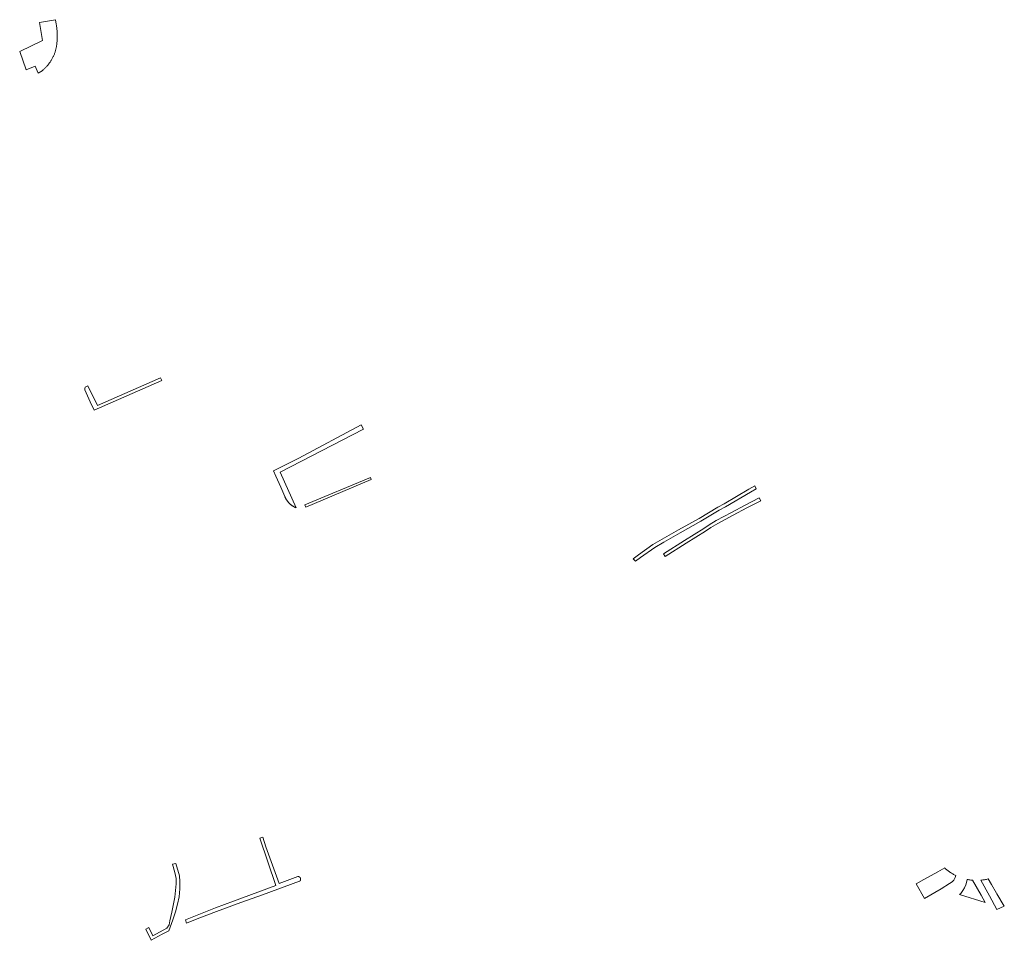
# Model space of a CAD drawing. Extents: x 212171 to 228808, y 571701 to 593093.
# Tile 48 of 97: x 222547 to 222759, y 584946 to 585144. Entities that reach past the tile are written whole.
import ezdxf

# ---------------------------------------------------------------- set-up
doc = ezdxf.new("R2010")
doc.units = 0
doc.layers.add('016 Alles planjaar 2023', color=72, linetype='Continuous', lineweight=20, true_color=0x1e90ff)

msp = doc.modelspace()

# ---------------------------------------------------------------- hatches: boundary and pattern name
at = {"layer": '016 Alles planjaar 2023', "true_color": 0x1e90ff}
h = msp.add_hatch(dxfattribs=at)
h.set_pattern_fill('DQ_CLEAR', color=72, style=0)
h.set_pattern_definition([])
h.paths.add_polyline_path([(222553.32, 585135.05), (222553.39, 585135.17), (222553.47, 585135.3), (222553.55, 585135.43), (222553.62, 585135.56), (222553.69, 585135.7), (222553.75, 585135.83), (222553.82, 585135.97), (222553.88, 585136.1), (222553.94, 585136.24), (222554, 585136.38), (222554.06, 585136.52), (222554.11, 585136.66), (222554.16, 585136.8), (222554.21, 585136.94), (222554.25, 585137.08), (222554.3, 585137.23), (222554.34, 585137.37), (222554.37, 585137.52), (222554.41, 585137.66), (222554.44, 585137.81), (222554.47, 585137.95), (222554.5, 585138.1), (222554.53, 585138.25), (222554.55, 585138.4), (222554.57, 585138.55), (222554.67, 585139.74), (222554.68, 585141.4), (222554.52, 585142.66), (222554.48, 585142.95), (222554.3, 585143.93), (222550.83, 585143.3), (222551.53, 585139.48), (222546.6, 585137.11), (222547.96, 585133.11), (222549.92, 585133.95), (222550.59, 585132.41), (222551.45, 585132.94), (222551.57, 585133.04), (222551.68, 585133.14), (222551.79, 585133.23), (222551.9, 585133.33), (222552.01, 585133.44), (222552.11, 585133.54), (222552.22, 585133.65), (222552.32, 585133.75), (222552.42, 585133.86), (222552.52, 585133.97), (222552.62, 585134.09), (222552.71, 585134.2), (222552.8, 585134.32), (222552.89, 585134.44), (222552.98, 585134.55), (222553.07, 585134.68), (222553.15, 585134.8), (222553.24, 585134.92), (222553.32, 585135.05)])
h = msp.add_hatch(dxfattribs=at)
h.set_pattern_fill('DQ_CLEAR', color=72, style=0)
h.set_pattern_definition([])
h.paths.add_polyline_path([(222576.94, 585066.79), (222563.33, 585060.83), (222561.27, 585065.03), (222560.7, 585064.77), (222560.61, 585064.52), (222560.65, 585064.22), (222561.8, 585061.62), (222562.64, 585059.79), (222577.2, 585066.2), (222576.94, 585066.79)])
h = msp.add_hatch(dxfattribs=at)
h.set_pattern_fill('DQ_CLEAR', color=72, style=0)
h.set_pattern_definition([])
h.paths.add_polyline_path([(222606.18, 585038.8), (222602.7, 585046.46), (222620.7, 585055.76), (222620.18, 585056.67), (222606.72, 585049.51), (222601.28, 585046.72), (222601.77, 585045.6), (222602.86, 585043.2), (222603.71, 585041.25), (222603.73, 585041.18), (222603.76, 585041.11), (222603.79, 585041.05), (222603.82, 585040.98), (222603.85, 585040.91), (222603.89, 585040.85), (222603.92, 585040.79), (222603.96, 585040.72), (222603.99, 585040.66), (222604.03, 585040.6), (222604.07, 585040.54), (222604.11, 585040.47), (222604.15, 585040.41), (222604.19, 585040.35), (222604.23, 585040.3), (222604.27, 585040.24), (222604.32, 585040.18), (222604.36, 585040.12), (222604.41, 585040.07), (222604.45, 585040.01), (222604.5, 585039.96), (222604.55, 585039.9), (222604.6, 585039.85), (222604.65, 585039.8), (222604.7, 585039.75), (222604.75, 585039.7), (222604.81, 585039.65), (222604.86, 585039.6), (222604.92, 585039.55), (222604.97, 585039.5), (222605.03, 585039.46), (222605.08, 585039.41), (222605.14, 585039.37), (222605.2, 585039.33), (222605.26, 585039.29), (222605.32, 585039.24), (222605.38, 585039.2), (222605.44, 585039.17), (222605.5, 585039.13), (222605.57, 585039.09), (222605.63, 585039.05), (222605.69, 585039.02), (222605.76, 585038.99), (222605.82, 585038.95), (222605.89, 585038.92), (222605.95, 585038.89), (222606.07, 585038.84), (222606.18, 585038.8)])
h = msp.add_hatch(dxfattribs=at)
h.set_pattern_fill('DQ_CLEAR', color=72, style=0)
h.set_pattern_definition([])
h.paths.add_polyline_path([(222622.35, 585044.89), (222622.16, 585045.35), (222608.05, 585039.42), (222608.24, 585038.96), (222622.35, 585044.89)])
h = msp.add_hatch(dxfattribs=at)
h.set_pattern_fill('DQ_CLEAR', color=72, style=0)
h.set_pattern_definition([])
h.paths.add_polyline_path([(222704.95, 585043.53), (222703.72, 585042.79), (222698.34, 585039.61), (222696.99, 585038.91), (222692.98, 585036.51), (222688.53, 585034.02), (222685.02, 585032.02), (222683.04, 585030.86), (222679.9, 585028.64), (222678.76, 585027.77), (222679.27, 585027.27), (222680.32, 585028.07), (222683.42, 585030.27), (222685.37, 585031.42), (222688.87, 585033.41), (222693.33, 585035.9), (222697.33, 585038.3), (222698.68, 585039), (222704.08, 585042.19), (222705.27, 585042.91), (222704.95, 585043.53)])
h = msp.add_hatch(dxfattribs=at)
h.set_pattern_fill('DQ_CLEAR', color=72, style=0)
h.set_pattern_definition([])
h.paths.add_polyline_path([(222706.27, 585040.32), (222705.93, 585040.93), (222702.93, 585039.39), (222699.98, 585037.79), (222696.67, 585036.05), (222695.12, 585035.1), (222693.97, 585034.35), (222689.82, 585031.76), (222685.27, 585028.89), (222685.63, 585028.29), (222690.19, 585031.17), (222694.35, 585033.76), (222695.5, 585034.51), (222697.02, 585035.44), (222700.31, 585037.18), (222703.26, 585038.77), (222706.27, 585040.32)])
h = msp.add_hatch(dxfattribs=at)
h.set_pattern_fill('DQ_CLEAR', color=72, style=0)
h.set_pattern_definition([])
h.paths.add_polyline_path([(222582.31, 584950.05), (222582.51, 584949.32), (222584.81, 584950.28), (222589.01, 584951.83), (222594.25, 584953.78), (222598.9, 584955.43), (222606.9, 584958.34), (222606.91, 584958.35), (222606.92, 584958.36), (222606.92, 584958.36), (222606.93, 584958.37), (222606.94, 584958.38), (222606.95, 584958.38), (222606.95, 584958.39), (222606.96, 584958.4), (222606.97, 584958.4), (222606.97, 584958.41), (222606.98, 584958.42), (222606.98, 584958.43), (222606.99, 584958.43), (222607, 584958.44), (222607, 584958.45), (222607.01, 584958.46), (222607.01, 584958.47), (222607.02, 584958.47), (222607.02, 584958.48), (222607.03, 584958.49), (222607.03, 584958.5), (222607.04, 584958.51), (222607.04, 584958.52), (222607.05, 584958.52), (222607.05, 584958.53), (222607.06, 584958.54), (222607.06, 584958.55), (222607.06, 584958.56), (222607.07, 584958.57), (222607.07, 584958.58), (222607.08, 584958.59), (222607.08, 584958.6), (222607.08, 584958.61), (222607.09, 584958.61), (222607.09, 584958.62), (222607.09, 584958.63), (222607.09, 584958.64), (222607.1, 584958.65), (222607.1, 584958.66), (222607.1, 584958.67), (222607.1, 584958.68), (222607.1, 584958.69), (222607.11, 584958.7), (222607.11, 584958.71), (222607.11, 584958.72), (222607.11, 584958.73), (222607.11, 584958.74), (222607.11, 584958.75), (222607.11, 584958.76), (222607.11, 584958.77), (222607.11, 584958.78), (222607.11, 584958.79), (222607.11, 584958.8), (222607.11, 584958.81), (222607.11, 584958.82), (222607.11, 584958.83), (222607.11, 584958.84), (222607.11, 584958.84), (222607.11, 584958.85), (222607.11, 584958.86), (222607.11, 584958.87), (222607.11, 584958.88), (222607.11, 584958.89), (222607.1, 584958.9), (222607.1, 584958.91), (222607.1, 584958.92), (222607.1, 584958.93), (222607.1, 584958.94), (222607.09, 584958.95), (222607.09, 584958.96), (222607.09, 584958.97), (222607.09, 584958.98), (222607.08, 584958.99), (222607.08, 584959), (222607.08, 584959.01), (222607.07, 584959.01), (222607.07, 584959.02), (222607.06, 584959.03), (222607.06, 584959.04), (222607.06, 584959.05), (222607.05, 584959.06), (222607.05, 584959.07), (222607.04, 584959.08), (222607.04, 584959.08), (222607.03, 584959.09), (222607.03, 584959.1), (222607.02, 584959.11), (222607.02, 584959.12), (222607.01, 584959.13), (222607.01, 584959.13), (222607, 584959.14), (222607, 584959.15), (222606.99, 584959.16), (222606.98, 584959.16), (222606.98, 584959.17), (222606.97, 584959.18), (222606.97, 584959.19), (222606.96, 584959.19), (222606.95, 584959.2), (222606.95, 584959.21), (222606.94, 584959.22), (222606.93, 584959.22), (222606.92, 584959.23), (222606.92, 584959.24), (222606.91, 584959.24), (222606.9, 584959.25), (222606.89, 584959.25), (222606.89, 584959.26), (222606.88, 584959.27), (222606.87, 584959.27), (222606.86, 584959.28), (222606.86, 584959.28), (222606.85, 584959.29), (222606.84, 584959.29), (222606.83, 584959.3), (222606.82, 584959.3), (222606.81, 584959.31), (222606.81, 584959.31), (222606.8, 584959.32), (222606.79, 584959.32), (222606.78, 584959.33), (222606.77, 584959.33), (222606.76, 584959.34), (222606.75, 584959.34), (222606.74, 584959.34), (222606.74, 584959.35), (222606.73, 584959.35), (222606.72, 584959.35), (222606.71, 584959.36), (222606.7, 584959.36), (222606.69, 584959.36), (222606.68, 584959.36), (222606.67, 584959.37), (222606.66, 584959.37), (222606.65, 584959.37), (222606.64, 584959.37), (222606.63, 584959.38), (222606.62, 584959.38), (222606.61, 584959.38), (222606.6, 584959.38), (222606.59, 584959.38), (222606.58, 584959.38), (222606.58, 584959.38), (222606.57, 584959.38), (222606.56, 584959.38), (222606.55, 584959.39), (222602.5, 584957.88), (222599.64, 584965.74), (222598.95, 584967.84), (222598.34, 584967.65), (222601.81, 584957.45), (222592.65, 584954.08), (222588.81, 584952.59), (222582.31, 584950.05)])
h = msp.add_hatch(dxfattribs=at)
h.set_pattern_fill('DQ_CLEAR', color=72, style=0)
h.set_pattern_definition([])
h.paths.add_polyline_path([(222580.25, 584962.18), (222579.52, 584962.03), (222580.03, 584960.25), (222580.29, 584958.93), (222580.33, 584957.76), (222580.02, 584954.91), (222579.34, 584951.65), (222578.95, 584949.82), (222578.8, 584948.94), (222578.3, 584948.24), (222575.3, 584946.57), (222574.42, 584948.36), (222573.77, 584948.04), (222574.91, 584945.62), (222577.31, 584946.97), (222578.71, 584947.67), (222579.6, 584950.03), (222580.2, 584951.78), (222580.6, 584953.43), (222580.95, 584954.98), (222581.1, 584956.68), (222581.1, 584958.28), (222581, 584959.48), (222580.25, 584962.18)])
h = msp.add_hatch(dxfattribs=at)
h.set_pattern_fill('DQ_CLEAR', color=72, style=0)
h.set_pattern_definition([])
h.paths.add_polyline_path([(222745.88, 584961.21), (222744.4, 584960.38), (222741.42, 584958.7), (222739.77, 584957.77), (222741.51, 584954.65), (222745.1, 584956.71), (222746.9, 584957.83), (222747.48, 584958.23), (222747.83, 584958.58), (222748.13, 584959.15), (222748.27, 584959.58), (222748.11, 584959.66), (222747.95, 584959.75), (222747.79, 584959.83), (222747.63, 584959.92), (222747.48, 584960.02), (222747.32, 584960.11), (222747.17, 584960.21), (222747.02, 584960.31), (222746.87, 584960.42), (222746.72, 584960.52), (222746.58, 584960.63), (222746.44, 584960.74), (222746.29, 584960.86), (222746.16, 584960.97), (222746.02, 584961.09), (222745.88, 584961.21)])
h = msp.add_hatch(dxfattribs=at)
h.set_pattern_fill('DQ_CLEAR', color=72, style=0)
h.set_pattern_definition([])
h.paths.add_polyline_path([(222749.11, 584955.47), (222754.58, 584953.77), (222753.71, 584955.35), (222751.91, 584958.57), (222751.71, 584958.59), (222751.51, 584958.61), (222751.32, 584958.64), (222751.12, 584958.67), (222750.92, 584958.7), (222750.73, 584958.74), (222750.6, 584958.08), (222750.47, 584957.58), (222750.18, 584956.93), (222749.82, 584956.38), (222749.38, 584955.73), (222749.11, 584955.47)])
h = msp.add_hatch(dxfattribs=at)
h.set_pattern_fill('DQ_CLEAR', color=72, style=0)
h.set_pattern_definition([])
h.paths.add_polyline_path([(222753.67, 584958.58), (222755.54, 584955.22), (222757.11, 584952.28), (222758.73, 584952.97), (222757.11, 584955.62), (222757.04, 584955.75), (222755.94, 584957.66), (222755.26, 584958.84), (222755.06, 584958.8), (222754.86, 584958.75), (222754.66, 584958.71), (222754.47, 584958.68), (222754.27, 584958.65), (222754.07, 584958.62), (222753.87, 584958.6), (222753.67, 584958.58)])

# ---------------------------------------------------------------- linework, layer by layer
at = {"layer": '016 Alles planjaar 2023', "color": 14, "true_color": 0x004000}
for points in [[(222553.32, 585135.05), (222553.39, 585135.17), (222553.47, 585135.3), (222553.55, 585135.43), (222553.62, 585135.56), (222553.69, 585135.7), (222553.75, 585135.83), (222553.82, 585135.97), (222553.88, 585136.1), (222553.94, 585136.24), (222554, 585136.38), (222554.06, 585136.52), (222554.11, 585136.66), (222554.16, 585136.8), (222554.21, 585136.94), (222554.25, 585137.08), (222554.3, 585137.23), (222554.34, 585137.37), (222554.37, 585137.52), (222554.41, 585137.66), (222554.44, 585137.81), (222554.47, 585137.95), (222554.5, 585138.1), (222554.53, 585138.25), (222554.55, 585138.4), (222554.57, 585138.55), (222554.67, 585139.74), (222554.68, 585141.4), (222554.52, 585142.66), (222554.48, 585142.95), (222554.3, 585143.93), (222550.83, 585143.3), (222551.53, 585139.48), (222546.6, 585137.11), (222547.96, 585133.11), (222549.92, 585133.95), (222550.59, 585132.41), (222551.45, 585132.94), (222551.57, 585133.04), (222551.68, 585133.14), (222551.79, 585133.23), (222551.9, 585133.33), (222552.01, 585133.44), (222552.11, 585133.54), (222552.22, 585133.65), (222552.32, 585133.75), (222552.42, 585133.86), (222552.52, 585133.97), (222552.62, 585134.09), (222552.71, 585134.2), (222552.8, 585134.32), (222552.89, 585134.44), (222552.98, 585134.55), (222553.07, 585134.68), (222553.15, 585134.8), (222553.24, 585134.92), (222553.32, 585135.05)], [(222576.94, 585066.79), (222563.33, 585060.83), (222561.27, 585065.03), (222560.7, 585064.77), (222560.61, 585064.52), (222560.65, 585064.22), (222561.8, 585061.62), (222562.64, 585059.79), (222577.2, 585066.2), (222576.94, 585066.79)], [(222606.18, 585038.8), (222602.7, 585046.46), (222620.7, 585055.76), (222620.18, 585056.67), (222606.72, 585049.51), (222601.28, 585046.72), (222601.77, 585045.6), (222602.86, 585043.2), (222603.71, 585041.25), (222603.73, 585041.18), (222603.76, 585041.11), (222603.79, 585041.05), (222603.82, 585040.98), (222603.85, 585040.91), (222603.89, 585040.85), (222603.92, 585040.79), (222603.96, 585040.72), (222603.99, 585040.66), (222604.03, 585040.6), (222604.07, 585040.54), (222604.11, 585040.47), (222604.15, 585040.41), (222604.19, 585040.35), (222604.23, 585040.3), (222604.27, 585040.24), (222604.32, 585040.18), (222604.36, 585040.12), (222604.41, 585040.07), (222604.45, 585040.01), (222604.5, 585039.96), (222604.55, 585039.9), (222604.6, 585039.85), (222604.65, 585039.8), (222604.7, 585039.75), (222604.75, 585039.7), (222604.81, 585039.65), (222604.86, 585039.6), (222604.92, 585039.55), (222604.97, 585039.5), (222605.03, 585039.46), (222605.08, 585039.41), (222605.14, 585039.37), (222605.2, 585039.33), (222605.26, 585039.29), (222605.32, 585039.24), (222605.38, 585039.2), (222605.44, 585039.17), (222605.5, 585039.13), (222605.57, 585039.09), (222605.63, 585039.05), (222605.69, 585039.02), (222605.76, 585038.99), (222605.82, 585038.95), (222605.89, 585038.92), (222605.95, 585038.89), (222606.07, 585038.84), (222606.18, 585038.8)], [(222622.35, 585044.89), (222622.16, 585045.35), (222608.05, 585039.42), (222608.24, 585038.96), (222622.35, 585044.89)], [(222704.95, 585043.53), (222703.72, 585042.79), (222698.34, 585039.61), (222696.99, 585038.91), (222692.98, 585036.51), (222688.53, 585034.02), (222685.02, 585032.02), (222683.04, 585030.86), (222679.9, 585028.64), (222678.76, 585027.77), (222679.27, 585027.27), (222680.32, 585028.07), (222683.42, 585030.27), (222685.37, 585031.42), (222688.87, 585033.41), (222693.33, 585035.9), (222697.33, 585038.3), (222698.68, 585039), (222704.08, 585042.19), (222705.27, 585042.91), (222704.95, 585043.53)], [(222706.27, 585040.32), (222705.93, 585040.93), (222702.93, 585039.39), (222699.98, 585037.79), (222696.67, 585036.05), (222695.12, 585035.1), (222693.97, 585034.35), (222689.82, 585031.76), (222685.27, 585028.89), (222685.63, 585028.29), (222690.19, 585031.17), (222694.35, 585033.76), (222695.5, 585034.51), (222697.02, 585035.44), (222700.31, 585037.18), (222703.26, 585038.77), (222706.27, 585040.32)], [(222582.31, 584950.05), (222582.51, 584949.32), (222584.81, 584950.28), (222589.01, 584951.83), (222594.25, 584953.78), (222598.9, 584955.43), (222606.9, 584958.34), (222606.91, 584958.35), (222606.92, 584958.36), (222606.92, 584958.36), (222606.93, 584958.37), (222606.94, 584958.38), (222606.95, 584958.38), (222606.95, 584958.39), (222606.96, 584958.4), (222606.97, 584958.4), (222606.97, 584958.41), (222606.98, 584958.42), (222606.98, 584958.43), (222606.99, 584958.43), (222607, 584958.44), (222607, 584958.45), (222607.01, 584958.46), (222607.01, 584958.47), (222607.02, 584958.47), (222607.02, 584958.48), (222607.03, 584958.49), (222607.03, 584958.5), (222607.04, 584958.51), (222607.04, 584958.52), (222607.05, 584958.52), (222607.05, 584958.53), (222607.06, 584958.54), (222607.06, 584958.55), (222607.06, 584958.56), (222607.07, 584958.57), (222607.07, 584958.58), (222607.08, 584958.59), (222607.08, 584958.6), (222607.08, 584958.61), (222607.09, 584958.61), (222607.09, 584958.62), (222607.09, 584958.63), (222607.09, 584958.64), (222607.1, 584958.65), (222607.1, 584958.66), (222607.1, 584958.67), (222607.1, 584958.68), (222607.1, 584958.69), (222607.11, 584958.7), (222607.11, 584958.71), (222607.11, 584958.72), (222607.11, 584958.73), (222607.11, 584958.74), (222607.11, 584958.75), (222607.11, 584958.76), (222607.11, 584958.77), (222607.11, 584958.78), (222607.11, 584958.79), (222607.11, 584958.8), (222607.11, 584958.81), (222607.11, 584958.82), (222607.11, 584958.83), (222607.11, 584958.84), (222607.11, 584958.84), (222607.11, 584958.85), (222607.11, 584958.86), (222607.11, 584958.87), (222607.11, 584958.88), (222607.11, 584958.89), (222607.1, 584958.9), (222607.1, 584958.91), (222607.1, 584958.92), (222607.1, 584958.93), (222607.1, 584958.94), (222607.09, 584958.95), (222607.09, 584958.96), (222607.09, 584958.97), (222607.09, 584958.98), (222607.08, 584958.99), (222607.08, 584959), (222607.08, 584959.01), (222607.07, 584959.01), (222607.07, 584959.02), (222607.06, 584959.03), (222607.06, 584959.04), (222607.06, 584959.05), (222607.05, 584959.06), (222607.05, 584959.07), (222607.04, 584959.08), (222607.04, 584959.08), (222607.03, 584959.09), (222607.03, 584959.1), (222607.02, 584959.11), (222607.02, 584959.12), (222607.01, 584959.13), (222607.01, 584959.13), (222607, 584959.14), (222607, 584959.15), (222606.99, 584959.16), (222606.98, 584959.16), (222606.98, 584959.17), (222606.97, 584959.18), (222606.97, 584959.19), (222606.96, 584959.19), (222606.95, 584959.2), (222606.95, 584959.21), (222606.94, 584959.22), (222606.93, 584959.22), (222606.92, 584959.23), (222606.92, 584959.24), (222606.91, 584959.24), (222606.9, 584959.25), (222606.89, 584959.25), (222606.89, 584959.26), (222606.88, 584959.27), (222606.87, 584959.27), (222606.86, 584959.28), (222606.86, 584959.28), (222606.85, 584959.29), (222606.84, 584959.29), (222606.83, 584959.3), (222606.82, 584959.3), (222606.81, 584959.31), (222606.81, 584959.31), (222606.8, 584959.32), (222606.79, 584959.32), (222606.78, 584959.33), (222606.77, 584959.33), (222606.76, 584959.34), (222606.75, 584959.34), (222606.74, 584959.34), (222606.74, 584959.35), (222606.73, 584959.35), (222606.72, 584959.35), (222606.71, 584959.36), (222606.7, 584959.36), (222606.69, 584959.36), (222606.68, 584959.36), (222606.67, 584959.37), (222606.66, 584959.37), (222606.65, 584959.37), (222606.64, 584959.37), (222606.63, 584959.38), (222606.62, 584959.38), (222606.61, 584959.38), (222606.6, 584959.38), (222606.59, 584959.38), (222606.58, 584959.38), (222606.58, 584959.38), (222606.57, 584959.38), (222606.56, 584959.38), (222606.55, 584959.39), (222602.5, 584957.88), (222599.64, 584965.74), (222598.95, 584967.84), (222598.34, 584967.65), (222601.81, 584957.45), (222592.65, 584954.08), (222588.81, 584952.59), (222582.31, 584950.05)], [(222580.25, 584962.18), (222579.52, 584962.03), (222580.03, 584960.25), (222580.29, 584958.93), (222580.33, 584957.76), (222580.02, 584954.91), (222579.34, 584951.65), (222578.95, 584949.82), (222578.8, 584948.94), (222578.3, 584948.24), (222575.3, 584946.57), (222574.42, 584948.36), (222573.77, 584948.04), (222574.91, 584945.62), (222577.31, 584946.97), (222578.71, 584947.67), (222579.6, 584950.03), (222580.2, 584951.78), (222580.6, 584953.43), (222580.95, 584954.98), (222581.1, 584956.68), (222581.1, 584958.28), (222581, 584959.48), (222580.25, 584962.18)], [(222745.88, 584961.21), (222744.4, 584960.38), (222741.42, 584958.7), (222739.77, 584957.77), (222741.51, 584954.65), (222745.1, 584956.71), (222746.9, 584957.83), (222747.48, 584958.23), (222747.83, 584958.58), (222748.13, 584959.15), (222748.27, 584959.58), (222748.11, 584959.66), (222747.95, 584959.75), (222747.79, 584959.83), (222747.63, 584959.92), (222747.48, 584960.02), (222747.32, 584960.11), (222747.17, 584960.21), (222747.02, 584960.31), (222746.87, 584960.42), (222746.72, 584960.52), (222746.58, 584960.63), (222746.44, 584960.74), (222746.29, 584960.86), (222746.16, 584960.97), (222746.02, 584961.09), (222745.88, 584961.21)], [(222749.11, 584955.47), (222754.58, 584953.77), (222753.71, 584955.35), (222751.91, 584958.57), (222751.71, 584958.59), (222751.51, 584958.61), (222751.32, 584958.64), (222751.12, 584958.67), (222750.92, 584958.7), (222750.73, 584958.74), (222750.6, 584958.08), (222750.47, 584957.58), (222750.18, 584956.93), (222749.82, 584956.38), (222749.38, 584955.73), (222749.11, 584955.47)], [(222753.67, 584958.58), (222755.54, 584955.22), (222757.11, 584952.28), (222758.73, 584952.97), (222757.11, 584955.62), (222757.04, 584955.75), (222755.94, 584957.66), (222755.26, 584958.84), (222755.06, 584958.8), (222754.86, 584958.75), (222754.66, 584958.71), (222754.47, 584958.68), (222754.27, 584958.65), (222754.07, 584958.62), (222753.87, 584958.6), (222753.67, 584958.58)]]:
    msp.add_lwpolyline(points, close=True, dxfattribs=at)

doc.saveas('drawing.dxf')
